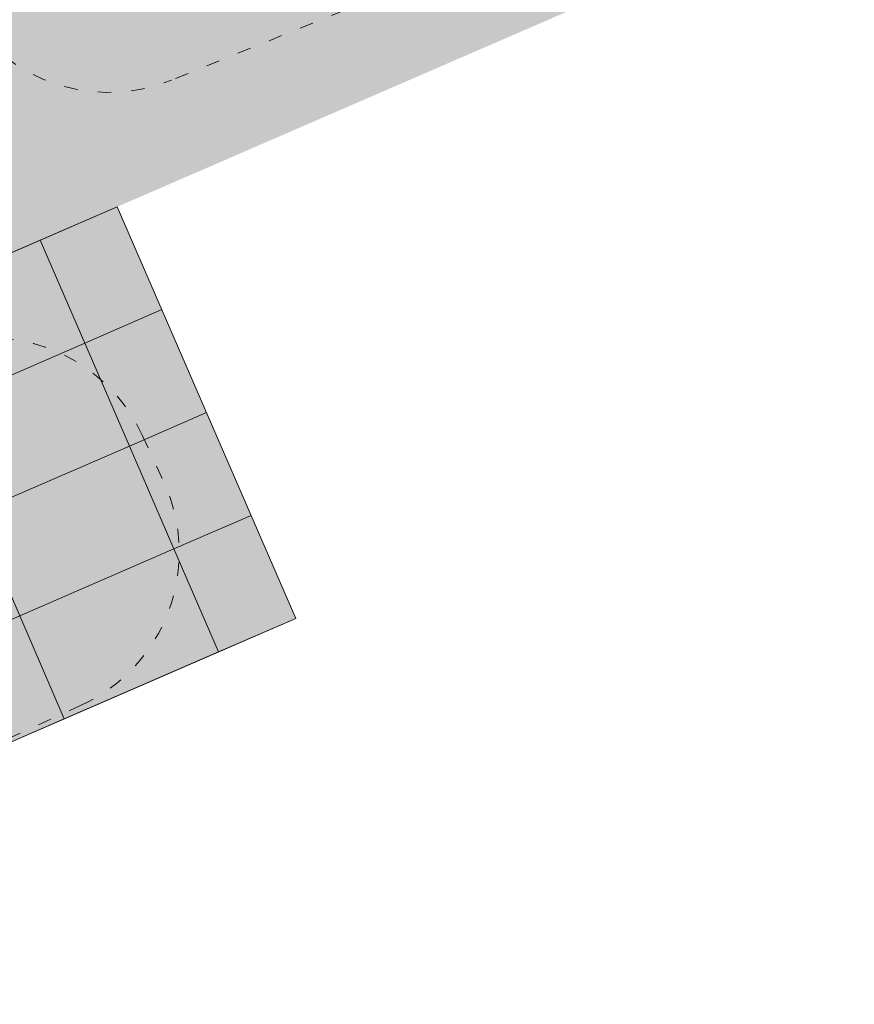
# Model space of a CAD drawing. Header units: millimetres. Extents: x 3267 to 3416, y 1494 to 1704.
# Tile 223 of 256: x 3342 to 3350, y 1636 to 1645. Entities that reach past the tile are written whole.
import ezdxf

# ---------------------------------------------------------------- set-up
doc = ezdxf.new("R2010")
doc.units = ezdxf.units.MM
doc.linetypes.add('1.4_0.7', pattern=[2.1, 1.4, -0.7])
doc.linetypes.add('ACAD_ISO03W100', pattern=[30, 12, -18])
doc.layers.get('0').update_dxf_attribs({"lineweight": 5})
for name, color, linetype, lineweight in [('1 poly easy', 76, '1.4_0.7', 9), ('1_naw mat', 251, 'Continuous', 5), ('1_strefa', 7, 'ACAD_ISO03W100', 13), ('1_trawa', 94, 'Continuous', 13)]:
    doc.layers.add(name, color=color, linetype=linetype, lineweight=lineweight)
picture_1 = doc.add_image_def('image1.jpg', size_in_pixel=(9921, 7015))

msp = doc.modelspace()

# ---------------------------------------------------------------- hatches: boundary and pattern name
at = {"layer": '1 poly easy'}
h = msp.add_hatch(dxfattribs=at)
h.set_pattern_fill('HEX', color=256, scale=0.03, angle=-21.5623)
h.paths.add_polyline_path([(3368.8941, 1642.3425), (3370.0876, 1639.5901), (3363.2067, 1636.6064), (3362.0132, 1639.3587)])
h.paths.add_polyline_path([(3343.0771, 1642.984), (3344.6685, 1639.3142), (3337.0995, 1636.032), (3333.9168, 1643.3717), (3338.0453, 1645.162), (3338.841, 1643.327), (3340.2172, 1643.9238), (3340.9914, 1642.0796)])
h.paths.add_polyline_path([(3329.5269, 1638.0159), (3330.7204, 1635.2636), (3323.8395, 1632.2798), (3322.6459, 1635.0322)])
at = {"layer": '1_trawa'}
h = msp.add_hatch(dxfattribs=at)
h.set_pattern_fill('GRASS', color=256, scale=0.02)
h.paths.add_polyline_path([(3334.497, 1628.9652), (3339.0975, 1619.4213), (3348.9953, 1624.3562), (3346.994, 1628.7124), (3349.3865, 1629.9737), (3347.1512, 1634.4877)])
h.paths.add_polyline_path([(3321.0102, 1612.4815), (3332.9325, 1618.2285), (3329.2955, 1625.7736), (3317.3732, 1620.0266)])
h.paths.add_polyline_path([(3364.3966, 1640.3923), (3362.9801, 1643.7026), (3354.9045, 1640.1453), (3358.8282, 1631.2377), (3364.4592, 1633.7181), (3363.2067, 1636.6064), (3362.064, 1639.3526)])
h.paths.add_polyline_path([(3329.5269, 1638.0159), (3330.259, 1638.3334), (3326.1318, 1647.8675), (3310.174, 1640.9595), (3309.0511, 1640.4276), (3314.9073, 1627.2944), (3331.8101, 1634.8316), (3331.4478, 1635.579), (3330.2543, 1638.3314), (3329.5269, 1638.0159), (3330.7204, 1635.2636), (3323.8395, 1632.2798), (3322.6459, 1635.0686)])
h.paths.add_polyline_path([(3333.9168, 1643.3717), (3332.2997, 1647.1008), (3342.8733, 1651.6858), (3346.6663, 1648.736), (3348.1226, 1645.1719), (3343.0771, 1642.984), (3341.0397, 1642.0803), (3340.2172, 1643.9238), (3338.841, 1643.327), (3338.0453, 1645.162)])

# ---------------------------------------------------------------- linework, layer by layer
msp.add_lwpolyline([(3343.0771, 1642.984), (3344.6685, 1639.3142), (3337.0995, 1636.032), (3333.9168, 1643.3717), (3338.0453, 1645.162), (3338.841, 1643.327), (3340.2172, 1643.9238), (3341.0129, 1642.0889)], close=True)
at = {"layer": '1_naw mat'}
for points in [[(3343.475, 1642.0666), (3342.7869, 1641.7682), (3342.3891, 1642.6856), (3343.0771, 1642.984)], [(3343.8728, 1641.1491), (3343.1847, 1640.8507), (3342.7869, 1641.7682), (3343.475, 1642.0666)], [(3344.2707, 1640.2316), (3343.5826, 1639.9333), (3343.1847, 1640.8507), (3343.8728, 1641.1491)], [(3344.6685, 1639.3142), (3343.9804, 1639.0158), (3343.5826, 1639.9333), (3344.2707, 1640.2316)]]:
    msp.add_lwpolyline(points, dxfattribs=at)
for points in [[(3342.7869, 1641.7682), (3341.4107, 1641.1714), (3341.0129, 1642.0889), (3342.3891, 1642.6856)], [(3343.1847, 1640.8507), (3341.8085, 1640.254), (3341.4107, 1641.1714), (3342.7869, 1641.7682)], [(3343.5826, 1639.9333), (3342.2064, 1639.3365), (3341.8085, 1640.254), (3343.1847, 1640.8507)], [(3343.9804, 1639.0158), (3342.6042, 1638.4191), (3342.2064, 1639.3365), (3343.5826, 1639.9333)], [(3342.6042, 1638.4191), (3341.228, 1637.8223), (3340.8302, 1638.7398), (3342.2064, 1639.3365)]]:
    msp.add_lwpolyline(points, close=True, dxfattribs=at)
at = {"layer": '1_strefa', "color": 0, "ltscale": 0.01}
msp.add_lwpolyline([(3340.2195, 1646.8197), (3340.4366, 1648.3766, -0.268355), (3341.3609, 1649.5605), (3342.8993, 1650.1814, -0.267671), (3344.3834, 1649.9729), (3345.6218, 1649.0067, -0.131916), (3346.09, 1648.3854), (3346.1483, 1648.2411, -0.131686), (3346.2425, 1647.4702), (3346.0232, 1645.9155, -0.267914), (3345.0992, 1644.7341), (3343.5597, 1644.1128, -0.26806), (3342.0739, 1644.3225), (3340.8378, 1645.2899, -0.131547), (3340.3712, 1645.9098), (3340.3142, 1646.0512, -0.131267)], format="xyb", close=True, dxfattribs=at)
msp.add_lwpolyline([(3341.8895, 1641.8164, -0.302262), (3343.3031, 1640.9428), (3343.4934, 1640.5281, -0.414214), (3342.7557, 1638.5392), (3342.052, 1638.2163, -0.13301)], format="xyb", dxfattribs=at)

# ---------------------------------------------------------------- pictures from other files: only their frames are drawn
image = msp.add_image(picture_1, insert=(3267.0464, 1704.245), size_in_units=(210.4454, 148.803), rotation=-90, dxfattribs=dict(fade=42))
image.dxf.flags = 7

doc.saveas('drawing.dxf')
